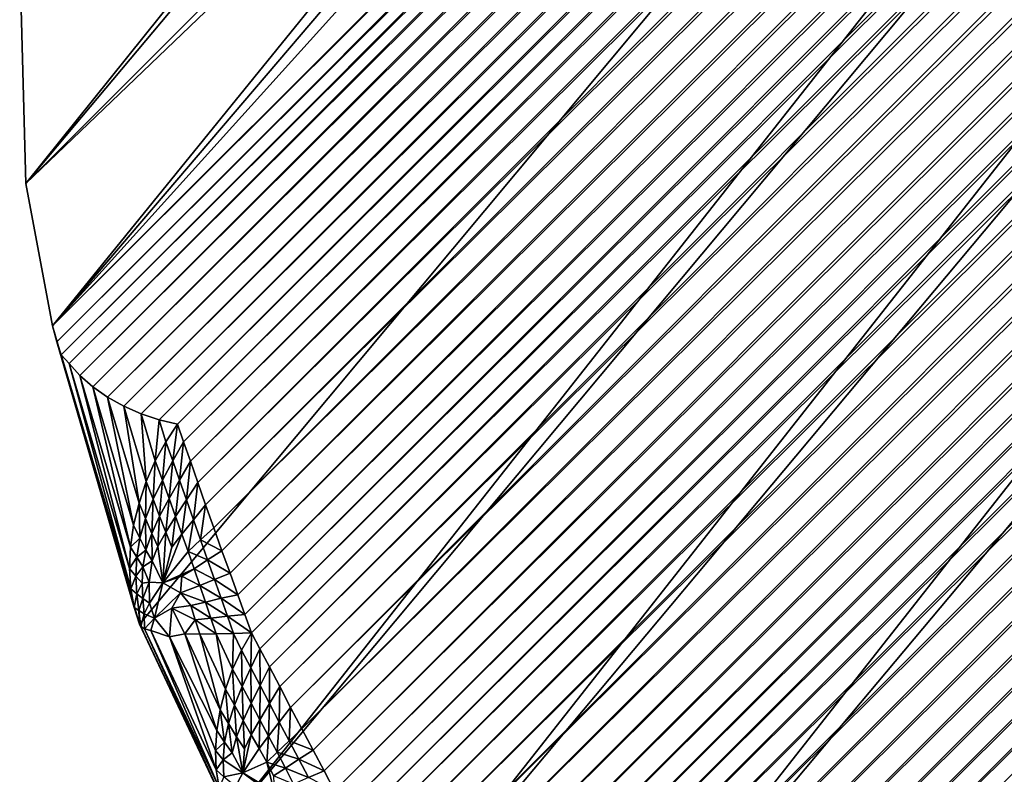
# Model space of a CAD drawing. Extents: x -0.3 to 0.3, y -0.266 to 0.266.
# Tile 6 of 256: x -0.24885 to -0.24169, y -0.25072 to -0.24524. Entities that reach past the tile are written whole.
import ezdxf

# ---------------------------------------------------------------- set-up
doc = ezdxf.new("R2010")
doc.units = 0

msp = doc.modelspace()

# ---------------------------------------------------------------- linework, layer by layer
for points in [[(-0.2171884, -0.207071, 0.5769998), (-0.2488548, -0.2447938, 0.0035146), (-0.2488106, -0.2464295, 0.0024797)], [(-0.2171884, -0.207071, 0.5769998), (-0.2488106, -0.2464295, 0.0024797), (-0.2170788, -0.208629, 0.5771471)], [(-0.2170788, -0.208629, 0.5771471), (-0.2488106, -0.2464295, 0.0024797), (-0.2486154, -0.2474644, 0.0023385)], [(-0.2170788, -0.208629, 0.5771471), (-0.2486154, -0.2474644, 0.0023385), (-0.2167668, -0.2101615, 0.5772712)], [(-0.2162576, -0.2116423, 0.57737), (-0.2167668, -0.2101615, 0.5772712), (-0.2486154, -0.2474644, 0.0023385)], [(-0.2486154, -0.2474644, 0.0023385), (-0.2479826, -0.2496337, 0.0017095), (-0.2162576, -0.2116423, 0.57737)], [(-0.2162576, -0.2116423, 0.57737), (-0.2479826, -0.2496337, 0.0017095), (-0.2473187, -0.2510409, 0.0011957)], [(-0.2162576, -0.2116423, 0.57737), (-0.2473187, -0.2510409, 0.0011957), (-0.21556, -0.2130461, 0.5774418)], [(-0.21556, -0.2130461, 0.5774418), (-0.2473187, -0.2510409, 0.0011957), (-0.2464843, -0.2523221, 0.0008872)], [(-0.21556, -0.2130461, 0.5774418), (-0.2464843, -0.2523221, 0.0008872), (-0.214686, -0.2143487, 0.5774854)], [(-0.214686, -0.2143487, 0.5774854), (-0.2464843, -0.2523221, 0.0008872), (-0.2454828, -0.2534759, 0.0007829)], [(-0.214686, -0.2143487, 0.5774854), (-0.2454828, -0.2534759, 0.0007829), (-0.2136504, -0.2155281, 0.5775)], [(-0.2033103, -0.2258681, 0.5775), (-0.2136504, -0.2155281, 0.5775), (-0.2454828, -0.2534759, 0.0007829)], [(-0.2488548, -0.2447938, 0.0035146), (-0.2204774, -0.2180962, 0.0024797), (-0.2488106, -0.2464295, 0.0024797)], [(-0.2488106, -0.2464295, 0.0024797), (-0.2204774, -0.2180962, 0.0024797), (-0.2194347, -0.2183153, 0.0023516)], [(-0.2488106, -0.2464295, 0.0024797), (-0.2194347, -0.2183153, 0.0023516), (-0.2486154, -0.2474644, 0.0023385)], [(-0.2193676, -0.2183533, 0.002231), (-0.2486154, -0.2474644, 0.0023385), (-0.2194347, -0.2183153, 0.0023516)], [(-0.2193676, -0.2183533, 0.002231), (-0.2485851, -0.2475788, 0.002259), (-0.2486154, -0.2474644, 0.0023385)], [(-0.2192993, -0.2184119, 0.0021048), (-0.2485851, -0.2475788, 0.002259), (-0.2193676, -0.2183533, 0.002231)], [(-0.2192993, -0.2184119, 0.0021048), (-0.2485536, -0.2476736, 0.0021356), (-0.2485851, -0.2475788, 0.002259)], [(-0.2192314, -0.2184899, 0.0019761), (-0.2485536, -0.2476736, 0.0021356), (-0.2192993, -0.2184119, 0.0021048)], [(-0.2192314, -0.2184899, 0.0019761), (-0.2484951, -0.2477363, 0.0019689), (-0.2485536, -0.2476736, 0.0021356)], [(-0.2191656, -0.2185851, 0.0018482), (-0.2484951, -0.2477363, 0.0019689), (-0.2192314, -0.2184899, 0.0019761)], [(-0.2191656, -0.2185851, 0.0018482), (-0.2484174, -0.247824, 0.0018427), (-0.2484951, -0.2477363, 0.0019689)], [(-0.2191036, -0.2186954, 0.0017242), (-0.2484174, -0.247824, 0.0018427), (-0.2191656, -0.2185851, 0.0018482)], [(-0.2191036, -0.2186954, 0.0017242), (-0.2483238, -0.2479064, 0.0017202), (-0.2484174, -0.247824, 0.0018427)], [(-0.2190468, -0.218818, 0.0016071), (-0.2483238, -0.2479064, 0.0017202), (-0.2191036, -0.2186954, 0.0017242)], [(-0.2190468, -0.218818, 0.0016071), (-0.2482164, -0.2479817, 0.0016044), (-0.2483238, -0.2479064, 0.0017202)], [(-0.2189967, -0.2189499, 0.0014997), (-0.2482164, -0.2479817, 0.0016044), (-0.2190468, -0.218818, 0.0016071)], [(-0.2189967, -0.2189499, 0.0014997), (-0.248098, -0.2480478, 0.0014982), (-0.2482164, -0.2479817, 0.0016044)], [(-0.2189545, -0.2190878, 0.0014049), (-0.248098, -0.2480478, 0.0014982), (-0.2189967, -0.2189499, 0.0014997)], [(-0.2189545, -0.2190878, 0.0014049), (-0.2479716, -0.2481034, 0.0014041), (-0.248098, -0.2480478, 0.0014982)], [(-0.2189212, -0.2192283, 0.0013248), (-0.2479716, -0.2481034, 0.0014041), (-0.2189545, -0.2190878, 0.0014049)], [(-0.2189212, -0.2192283, 0.0013248), (-0.2478401, -0.2481468, 0.0013245), (-0.2479716, -0.2481034, 0.0014041)], [(-0.2188942, -0.2193694, 0.0012597), (-0.2478401, -0.2481468, 0.0013245), (-0.2189212, -0.2192283, 0.0013248)], [(-0.2188942, -0.2193694, 0.0012597), (-0.2477068, -0.2481772, 0.0012614), (-0.2478401, -0.2481468, 0.0013245)], [(-0.2187772, -0.2194214, 0.0012025), (-0.2477068, -0.2481772, 0.0012614), (-0.2188942, -0.2193694, 0.0012597)], [(-0.2187772, -0.2194214, 0.0012025), (-0.2476624, -0.2483066, 0.0012025), (-0.2477068, -0.2481772, 0.0012614)], [(-0.2186455, -0.2194802, 0.0011404), (-0.2476624, -0.2483066, 0.0012025), (-0.2187772, -0.2194214, 0.0012025)], [(-0.2186455, -0.2194802, 0.0011404), (-0.2476132, -0.248448, 0.0011404), (-0.2476624, -0.2483066, 0.0012025)], [(-0.2185022, -0.2195445, 0.001075), (-0.2476132, -0.248448, 0.0011404), (-0.2186455, -0.2194802, 0.0011404)], [(-0.2185022, -0.2195445, 0.001075), (-0.2475594, -0.2486017, 0.0010751), (-0.2476132, -0.248448, 0.0011404)], [(-0.2183508, -0.2196128, 0.0010082), (-0.2475594, -0.2486017, 0.0010751), (-0.2185022, -0.2195445, 0.001075)], [(-0.2183508, -0.2196128, 0.0010082), (-0.2475022, -0.2487642, 0.0010082), (-0.2475594, -0.2486017, 0.0010751)], [(-0.2181952, -0.2196832, 0.0009411), (-0.2475022, -0.2487642, 0.0010082), (-0.2183508, -0.2196128, 0.0010082)], [(-0.2181952, -0.2196832, 0.0009411), (-0.2474431, -0.2489312, 0.0009411), (-0.2475022, -0.2487642, 0.0010082)], [(-0.218039, -0.2197542, 0.0008758), (-0.2474431, -0.2489312, 0.0009411), (-0.2181952, -0.2196832, 0.0009411)], [(-0.218039, -0.2197542, 0.0008758), (-0.2473835, -0.2490986, 0.0008758), (-0.2474431, -0.2489312, 0.0009411)], [(-0.2178863, -0.2198238, 0.0008137), (-0.2473835, -0.2490986, 0.0008758), (-0.218039, -0.2197542, 0.0008758)], [(-0.2178863, -0.2198238, 0.0008137), (-0.2473249, -0.2492625, 0.0008137), (-0.2473835, -0.2490986, 0.0008758)], [(-0.2177406, -0.2198905, 0.0007565), (-0.2473249, -0.2492625, 0.0008137), (-0.2178863, -0.2198238, 0.0008137)], [(-0.2177406, -0.2198905, 0.0007565), (-0.2472687, -0.2494186, 0.0007565), (-0.2473249, -0.2492625, 0.0008137)], [(-0.2176057, -0.2199526, 0.0007054), (-0.2472687, -0.2494186, 0.0007565), (-0.2177406, -0.2198905, 0.0007565)], [(-0.2176057, -0.2199526, 0.0007054), (-0.2472164, -0.2495633, 0.0007054), (-0.2472687, -0.2494186, 0.0007565)], [(-0.2174824, -0.2200098, 0.0006607), (-0.2472164, -0.2495633, 0.0007054), (-0.2176057, -0.2199526, 0.0007054)], [(-0.2174824, -0.2200098, 0.0006607), (-0.2471679, -0.2496953, 0.0006607), (-0.2472164, -0.2495633, 0.0007054)], [(-0.2173713, -0.2200767, 0.0006195), (-0.2471679, -0.2496953, 0.0006607), (-0.2174824, -0.2200098, 0.0006607)], [(-0.2173713, -0.2200767, 0.0006195), (-0.247107, -0.2498123, 0.0006195), (-0.2471679, -0.2496953, 0.0006607)], [(-0.2172464, -0.2201521, 0.0005754), (-0.247107, -0.2498123, 0.0006195), (-0.2173713, -0.2200767, 0.0006195)], [(-0.2172464, -0.2201521, 0.0005754), (-0.2470382, -0.2499439, 0.0005754), (-0.247107, -0.2498123, 0.0006195)], [(-0.2171106, -0.2202343, 0.0005298), (-0.2470382, -0.2499439, 0.0005754), (-0.2172464, -0.2201521, 0.0005754)], [(-0.2171106, -0.2202343, 0.0005298), (-0.2469632, -0.2500868, 0.0005298), (-0.2470382, -0.2499439, 0.0005754)], [(-0.2169674, -0.220321, 0.0004836), (-0.2469632, -0.2500868, 0.0005298), (-0.2171106, -0.2202343, 0.0005298)], [(-0.2169674, -0.220321, 0.0004836), (-0.246884, -0.2502376, 0.0004835), (-0.2469632, -0.2500868, 0.0005298)], [(-0.2168202, -0.2204103, 0.0004379), (-0.246884, -0.2502376, 0.0004835), (-0.2169674, -0.220321, 0.0004836)], [(-0.2168202, -0.2204103, 0.0004379), (-0.2468025, -0.2503926, 0.0004379), (-0.246884, -0.2502376, 0.0004835)], [(-0.2166727, -0.2205, 0.000394), (-0.2468025, -0.2503926, 0.0004379), (-0.2168202, -0.2204103, 0.0004379)], [(-0.2166727, -0.2205, 0.000394), (-0.2467206, -0.2505478, 0.000394), (-0.2468025, -0.2503926, 0.0004379)], [(-0.2165285, -0.2205877, 0.0003529), (-0.2467206, -0.2505478, 0.000394), (-0.2166727, -0.2205, 0.000394)], [(-0.2165285, -0.2205877, 0.0003529), (-0.2466404, -0.2506996, 0.0003529), (-0.2467206, -0.2505478, 0.000394)], [(-0.2163912, -0.2206714, 0.0003156), (-0.2466404, -0.2506996, 0.0003529), (-0.2165285, -0.2205877, 0.0003529)], [(-0.2163912, -0.2206714, 0.0003156), (-0.2465639, -0.2508442, 0.0003156), (-0.2466404, -0.2506996, 0.0003529)], [(-0.2162641, -0.220749, 0.0002831), (-0.2465639, -0.2508442, 0.0003156), (-0.2163912, -0.2206714, 0.0003156)], [(-0.2162641, -0.220749, 0.0002831), (-0.2464929, -0.2509779, 0.0002831), (-0.2465639, -0.2508442, 0.0003156)], [(-0.2161491, -0.2208195, 0.0002556), (-0.2464929, -0.2509779, 0.0002831), (-0.2162641, -0.220749, 0.0002831)], [(-0.2161491, -0.2208195, 0.0002556), (-0.2464285, -0.2510988, 0.0002556), (-0.2464929, -0.2509779, 0.0002831)], [(-0.2160459, -0.2209003, 0.0002311), (-0.2464285, -0.2510988, 0.0002556), (-0.2161491, -0.2208195, 0.0002556)], [(-0.2160459, -0.2209003, 0.0002311), (-0.2463506, -0.251205, 0.0002311), (-0.2464285, -0.2510988, 0.0002556)], [(-0.21593, -0.2209912, 0.0002059), (-0.2463506, -0.251205, 0.0002311), (-0.2160459, -0.2209003, 0.0002311)], [(-0.21593, -0.2209912, 0.0002059), (-0.2462631, -0.2513242, 0.0002059), (-0.2463506, -0.251205, 0.0002311)], [(-0.2158042, -0.2210899, 0.0001807), (-0.2462631, -0.2513242, 0.0002059), (-0.21593, -0.2209912, 0.0002059)], [(-0.2158042, -0.2210899, 0.0001807), (-0.2461681, -0.2514537, 0.0001807), (-0.2462631, -0.2513242, 0.0002059)], [(-0.2156717, -0.2211938, 0.000156), (-0.2461681, -0.2514537, 0.0001807), (-0.2158042, -0.2210899, 0.0001807)], [(-0.2156717, -0.2211938, 0.000156), (-0.246068, -0.2515901, 0.000156), (-0.2461681, -0.2514537, 0.0001807)], [(-0.2155356, -0.2213006, 0.0001324), (-0.246068, -0.2515901, 0.000156), (-0.2156717, -0.2211938, 0.000156)], [(-0.2155356, -0.2213006, 0.0001324), (-0.2459651, -0.2517301, 0.0001324), (-0.246068, -0.2515901, 0.000156)], [(-0.2153994, -0.2214076, 0.0001107), (-0.2459651, -0.2517301, 0.0001324), (-0.2155356, -0.2213006, 0.0001324)], [(-0.2153994, -0.2214076, 0.0001107), (-0.2458621, -0.2518703, 0.0001108), (-0.2459651, -0.2517301, 0.0001324)], [(-0.2152663, -0.2215121, 0.0000914), (-0.2458621, -0.2518703, 0.0001108), (-0.2153994, -0.2214076, 0.0001107)], [(-0.2152663, -0.2215121, 0.0000914), (-0.2457615, -0.2520072, 0.0000914), (-0.2458621, -0.2518703, 0.0001108)], [(-0.2151397, -0.2216116, 0.0000747), (-0.2457615, -0.2520072, 0.0000914), (-0.2152663, -0.2215121, 0.0000914)], [(-0.2151397, -0.2216116, 0.0000747), (-0.2456657, -0.2521375, 0.0000747), (-0.2457615, -0.2520072, 0.0000914)], [(-0.2150227, -0.2217035, 0.0000613), (-0.2456657, -0.2521375, 0.0000747), (-0.2151397, -0.2216116, 0.0000747)], [(-0.2150227, -0.2217035, 0.0000613), (-0.2455771, -0.2522579, 0.0000613), (-0.2456657, -0.2521375, 0.0000747)], [(-0.2149182, -0.2217857, 0.0000513), (-0.2455771, -0.2522579, 0.0000613), (-0.2150227, -0.2217035, 0.0000613)], [(-0.2149182, -0.2217857, 0.0000513), (-0.2454979, -0.2523654, 0.0000513), (-0.2455771, -0.2522579, 0.0000613)], [(-0.214822, -0.2218765, 0.0000433), (-0.2454979, -0.2523654, 0.0000513), (-0.2149182, -0.2217857, 0.0000513)], [(-0.214822, -0.2218765, 0.0000433), (-0.2454078, -0.2524623, 0.0000434), (-0.2454979, -0.2523654, 0.0000513)], [(-0.214714, -0.2219783, 0.0000355), (-0.2454078, -0.2524623, 0.0000434), (-0.214822, -0.2218765, 0.0000433)], [(-0.214714, -0.2219783, 0.0000355), (-0.2453068, -0.2525711, 0.0000355), (-0.2454078, -0.2524623, 0.0000434)], [(-0.214597, -0.2220886, 0.0000281), (-0.2453068, -0.2525711, 0.0000355), (-0.214714, -0.2219783, 0.0000355)], [(-0.214597, -0.2220886, 0.0000281), (-0.2451974, -0.2526889, 0.0000281), (-0.2453068, -0.2525711, 0.0000355)], [(-0.2144739, -0.2222048, 0.0000212), (-0.2451974, -0.2526889, 0.0000281), (-0.214597, -0.2220886, 0.0000281)], [(-0.2144739, -0.2222048, 0.0000212), (-0.2450821, -0.252813, 0.0000212), (-0.2451974, -0.2526889, 0.0000281)], [(-0.2143476, -0.2223239, 0.000015), (-0.2450821, -0.252813, 0.0000212), (-0.2144739, -0.2222048, 0.0000212)], [(-0.2143476, -0.2223239, 0.000015), (-0.2449639, -0.2529402, 0.000015), (-0.2450821, -0.252813, 0.0000212)], [(-0.2142213, -0.222443, 0.0000099), (-0.2449639, -0.2529402, 0.000015), (-0.2143476, -0.2223239, 0.000015)], [(-0.2142213, -0.222443, 0.0000099), (-0.2448457, -0.2530674, 0.0000098), (-0.2449639, -0.2529402, 0.000015)], [(-0.2140982, -0.2225592, 0.0000056), (-0.2448457, -0.2530674, 0.0000098), (-0.2142213, -0.222443, 0.0000099)], [(-0.2140982, -0.2225592, 0.0000056), (-0.2447304, -0.2531915, 0.0000056), (-0.2448457, -0.2530674, 0.0000098)], [(-0.2139811, -0.2226697, 0.0000026), (-0.2447304, -0.2531915, 0.0000056), (-0.2140982, -0.2225592, 0.0000056)], [(-0.2139811, -0.2226697, 0.0000026), (-0.2446209, -0.2533095, 0.0000025), (-0.2447304, -0.2531915, 0.0000056)], [(-0.213873, -0.2227716, 0.0000007), (-0.2446209, -0.2533095, 0.0000025), (-0.2139811, -0.2226697, 0.0000026)], [(-0.213873, -0.2227716, 0.0000007), (-0.2445197, -0.2534184, 0.0000007), (-0.2446209, -0.2533095, 0.0000025)], [(-0.2137766, -0.2228626), (-0.2445197, -0.2534184, 0.0000007), (-0.213873, -0.2227716, 0.0000007)], [(-0.2137766, -0.2228626), (-0.2444295, -0.2535155), (-0.2445197, -0.2534184, 0.0000007)], [(-0.2412978, -0.2566472), (-0.2444295, -0.2535155), (-0.2137766, -0.2228626)], [(-0.2033103, -0.2258681, 0.5775), (-0.2454828, -0.2534759, 0.0007829), (-0.241259, -0.2577014, 0.000783)], [(-0.2486154, -0.2474644, 0.0023385), (-0.2485851, -0.2475788, 0.002259), (-0.2479826, -0.2496337, 0.0017095)], [(-0.2485851, -0.2475788, 0.002259), (-0.2485536, -0.2476736, 0.0021356), (-0.2480217, -0.2495125, 0.0016314)], [(-0.2485851, -0.2475788, 0.002259), (-0.2480217, -0.2495125, 0.0016314), (-0.2479826, -0.2496337, 0.0017095)], [(-0.2484951, -0.2477363, 0.0019689), (-0.2480466, -0.2493767, 0.0015562), (-0.2485536, -0.2476736, 0.0021356)], [(-0.2485536, -0.2476736, 0.0021356), (-0.2480466, -0.2493767, 0.0015562), (-0.2480217, -0.2495125, 0.0016314)], [(-0.2484174, -0.247824, 0.0018427), (-0.2480555, -0.2492289, 0.0014862), (-0.2484951, -0.2477363, 0.0019689)], [(-0.2484951, -0.2477363, 0.0019689), (-0.2480555, -0.2492289, 0.0014862), (-0.2480466, -0.2493767, 0.0015562)], [(-0.2483238, -0.2479064, 0.0017202), (-0.2480481, -0.2490729, 0.0014232), (-0.2484174, -0.247824, 0.0018427)], [(-0.2484174, -0.247824, 0.0018427), (-0.2480481, -0.2490729, 0.0014232), (-0.2480555, -0.2492289, 0.0014862)], [(-0.2482164, -0.2479817, 0.0016044), (-0.2480259, -0.2489125, 0.0013682), (-0.2483238, -0.2479064, 0.0017202)], [(-0.2483238, -0.2479064, 0.0017202), (-0.2480259, -0.2489125, 0.0013682), (-0.2480481, -0.2490729, 0.0014232)], [(-0.248098, -0.2480478, 0.0014982), (-0.2479869, -0.2487516, 0.0013238), (-0.2482164, -0.2479817, 0.0016044)], [(-0.2482164, -0.2479817, 0.0016044), (-0.2479869, -0.2487516, 0.0013238), (-0.2480259, -0.2489125, 0.0013682)], [(-0.2479716, -0.2481034, 0.0014041), (-0.2479346, -0.2485943, 0.0012897), (-0.248098, -0.2480478, 0.0014982)], [(-0.248098, -0.2480478, 0.0014982), (-0.2479346, -0.2485943, 0.0012897), (-0.2479869, -0.2487516, 0.0013238)], [(-0.2478401, -0.2481468, 0.0013245), (-0.2478689, -0.2484444, 0.0012674), (-0.2479716, -0.2481034, 0.0014041)], [(-0.2479716, -0.2481034, 0.0014041), (-0.2478689, -0.2484444, 0.0012674), (-0.2479346, -0.2485943, 0.0012897)], [(-0.2478401, -0.2481468, 0.0013245), (-0.2477916, -0.2483057, 0.0012577), (-0.2478689, -0.2484444, 0.0012674)], [(-0.2477068, -0.2481772, 0.0012614), (-0.2477916, -0.2483057, 0.0012577), (-0.2478401, -0.2481468, 0.0013245)], [(-0.2477068, -0.2481772, 0.0012614), (-0.2477407, -0.2484457, 0.0012075), (-0.2477916, -0.2483057, 0.0012577)], [(-0.2477068, -0.2481772, 0.0012614), (-0.2476624, -0.2483066, 0.0012025), (-0.2477407, -0.2484457, 0.0012075)], [(-0.2477916, -0.2483057, 0.0012577), (-0.2478159, -0.2485845, 0.0012182), (-0.2478689, -0.2484444, 0.0012674)], [(-0.2477916, -0.2483057, 0.0012577), (-0.2477407, -0.2484457, 0.0012075), (-0.2478159, -0.2485845, 0.0012182)], [(-0.2476624, -0.2483066, 0.0012025), (-0.2476918, -0.248585, 0.0011499), (-0.2477407, -0.2484457, 0.0012075)], [(-0.2476624, -0.2483066, 0.0012025), (-0.2476132, -0.248448, 0.0011404), (-0.2476918, -0.248585, 0.0011499)], [(-0.2478689, -0.2484444, 0.0012674), (-0.2478833, -0.2487241, 0.001237), (-0.2479346, -0.2485943, 0.0012897)], [(-0.2478689, -0.2484444, 0.0012674), (-0.2478159, -0.2485845, 0.0012182), (-0.2478833, -0.2487241, 0.001237)], [(-0.2477407, -0.2484457, 0.0012075), (-0.2477678, -0.248719, 0.0011623), (-0.2478159, -0.2485845, 0.0012182)], [(-0.2477407, -0.2484457, 0.0012075), (-0.2476918, -0.248585, 0.0011499), (-0.2477678, -0.248719, 0.0011623)], [(-0.2476132, -0.248448, 0.0011404), (-0.2476424, -0.2487274, 0.0010887), (-0.2476918, -0.248585, 0.0011499)], [(-0.2476132, -0.248448, 0.0011404), (-0.2475594, -0.2486017, 0.0010751), (-0.2476424, -0.2487274, 0.0010887)], [(-0.2479346, -0.2485943, 0.0012897), (-0.2479392, -0.2488651, 0.0012641), (-0.2479869, -0.2487516, 0.0013238)], [(-0.2479346, -0.2485943, 0.0012897), (-0.2478833, -0.2487241, 0.001237), (-0.2479392, -0.2488651, 0.0012641)], [(-0.2478159, -0.2485845, 0.0012182), (-0.2478369, -0.2488476, 0.0011798), (-0.2478833, -0.2487241, 0.001237)], [(-0.2478159, -0.2485845, 0.0012182), (-0.2477678, -0.248719, 0.0011623), (-0.2478369, -0.2488476, 0.0011798)], [(-0.2476918, -0.248585, 0.0011499), (-0.2477216, -0.2488493, 0.0011041), (-0.2477678, -0.248719, 0.0011623)], [(-0.2476918, -0.248585, 0.0011499), (-0.2476424, -0.2487274, 0.0010887), (-0.2477216, -0.2488493, 0.0011041)], [(-0.2475594, -0.2486017, 0.0010751), (-0.2475912, -0.2488732, 0.0010272), (-0.2476424, -0.2487274, 0.0010887)], [(-0.2475594, -0.2486017, 0.0010751), (-0.2475022, -0.2487642, 0.0010082), (-0.2475912, -0.2488732, 0.0010272)], [(-0.2478833, -0.2487241, 0.001237), (-0.2478942, -0.2489724, 0.0012029), (-0.2479392, -0.2488651, 0.0012641)], [(-0.2478833, -0.2487241, 0.001237), (-0.2478369, -0.2488476, 0.0011798), (-0.2478942, -0.2489724, 0.0012029)], [(-0.2477678, -0.248719, 0.0011623), (-0.2477923, -0.2489628, 0.0011231), (-0.2478369, -0.2488476, 0.0011798)], [(-0.2477678, -0.248719, 0.0011623), (-0.2477216, -0.2488493, 0.0011041), (-0.2477923, -0.2489628, 0.0011231)], [(-0.2476424, -0.2487274, 0.0010887), (-0.2476753, -0.2489779, 0.0010474), (-0.2477216, -0.2488493, 0.0011041)], [(-0.2476424, -0.2487274, 0.0010887), (-0.2475912, -0.2488732, 0.0010272), (-0.2476753, -0.2489779, 0.0010474)], [(-0.2479869, -0.2487516, 0.0013238), (-0.2479813, -0.2490067, 0.0012984), (-0.2480259, -0.2489125, 0.0013682)], [(-0.2479869, -0.2487516, 0.0013238), (-0.2479392, -0.2488651, 0.0012641), (-0.2479813, -0.2490067, 0.0012984)], [(-0.2475022, -0.2487642, 0.0010082), (-0.2475393, -0.2490202, 0.0009673), (-0.2475912, -0.2488732, 0.0010272)], [(-0.2475022, -0.2487642, 0.0010082), (-0.2474431, -0.2489312, 0.0009411), (-0.2475393, -0.2490202, 0.0009673)], [(-0.2479392, -0.2488651, 0.0012641), (-0.2479366, -0.2490949, 0.0012308), (-0.2479813, -0.2490067, 0.0012984)], [(-0.2479392, -0.2488651, 0.0012641), (-0.2478942, -0.2489724, 0.0012029), (-0.2479366, -0.2490949, 0.0012308)], [(-0.2478369, -0.2488476, 0.0011798), (-0.24785, -0.2490686, 0.0011451), (-0.2478942, -0.2489724, 0.0012029)], [(-0.2478369, -0.2488476, 0.0011798), (-0.2477923, -0.2489628, 0.0011231), (-0.24785, -0.2490686, 0.0011451)], [(-0.2477216, -0.2488493, 0.0011041), (-0.2477491, -0.2490716, 0.0010703), (-0.2477923, -0.2489628, 0.0011231)], [(-0.2477216, -0.2488493, 0.0011041), (-0.2476753, -0.2489779, 0.0010474), (-0.2477491, -0.2490716, 0.0010703)], [(-0.2475912, -0.2488732, 0.0010272), (-0.2476299, -0.2491047, 0.0009941), (-0.2476753, -0.2489779, 0.0010474)], [(-0.2475912, -0.2488732, 0.0010272), (-0.2475393, -0.2490202, 0.0009673), (-0.2476299, -0.2491047, 0.0009941)], [(-0.2480481, -0.2490729, 0.0014232), (-0.2480259, -0.2489125, 0.0013682), (-0.2479813, -0.2490067, 0.0012984)], [(-0.2473835, -0.2490986, 0.0008758), (-0.2475393, -0.2490202, 0.0009673), (-0.2474431, -0.2489312, 0.0009411)], [(-0.2480481, -0.2490729, 0.0014232), (-0.2479813, -0.2490067, 0.0012984), (-0.2480038, -0.2491466, 0.0013422)], [(-0.2480038, -0.2491466, 0.0013422), (-0.2479813, -0.2490067, 0.0012984), (-0.2479366, -0.2490949, 0.0012308)], [(-0.2478942, -0.2489724, 0.0012029), (-0.2478917, -0.2491715, 0.0011683), (-0.2479366, -0.2490949, 0.0012308)], [(-0.2478942, -0.2489724, 0.0012029), (-0.24785, -0.2490686, 0.0011451), (-0.2478917, -0.2491715, 0.0011683)], [(-0.2477923, -0.2489628, 0.0011231), (-0.2478138, -0.2493327, 0.001083), (-0.24785, -0.2490686, 0.0011451)], [(-0.2477923, -0.2489628, 0.0011231), (-0.2477491, -0.2490716, 0.0010703), (-0.2478138, -0.2493327, 0.001083)], [(-0.2476753, -0.2489779, 0.0010474), (-0.2476299, -0.2491047, 0.0009941), (-0.2478138, -0.2493327, 0.001083)], [(-0.2476753, -0.2489779, 0.0010474), (-0.2478138, -0.2493327, 0.001083), (-0.2477491, -0.2490716, 0.0010703)], [(-0.2474879, -0.2491653, 0.0009114), (-0.2476299, -0.2491047, 0.0009941), (-0.2475393, -0.2490202, 0.0009673)], [(-0.2473835, -0.2490986, 0.0008758), (-0.2474879, -0.2491653, 0.0009114), (-0.2475393, -0.2490202, 0.0009673)], [(-0.2480555, -0.2492289, 0.0014862), (-0.2480481, -0.2490729, 0.0014232), (-0.2480038, -0.2491466, 0.0013422)], [(-0.2480038, -0.2491466, 0.0013422), (-0.2479366, -0.2490949, 0.0012308), (-0.2479582, -0.2492156, 0.0012639)], [(-0.2479582, -0.2492156, 0.0012639), (-0.2479366, -0.2490949, 0.0012308), (-0.2478917, -0.2491715, 0.0011683)], [(-0.24785, -0.2490686, 0.0011451), (-0.2478138, -0.2493327, 0.001083), (-0.2478917, -0.2491715, 0.0011683)], [(-0.2473249, -0.2492625, 0.0008137), (-0.2474879, -0.2491653, 0.0009114), (-0.2473835, -0.2490986, 0.0008758)], [(-0.2480555, -0.2492289, 0.0014862), (-0.2480038, -0.2491466, 0.0013422), (-0.2480109, -0.2492826, 0.0013925)], [(-0.2480109, -0.2492826, 0.0013925), (-0.2480038, -0.2491466, 0.0013422), (-0.2479582, -0.2492156, 0.0012639)], [(-0.2479582, -0.2492156, 0.0012639), (-0.2478917, -0.2491715, 0.0011683), (-0.247914, -0.2493268, 0.0012028)], [(-0.247914, -0.2493268, 0.0012028), (-0.2478917, -0.2491715, 0.0011683), (-0.2478138, -0.2493327, 0.001083)], [(-0.2475866, -0.2492296, 0.0009469), (-0.2478138, -0.2493327, 0.001083), (-0.2476299, -0.2491047, 0.0009941)], [(-0.2474879, -0.2491653, 0.0009114), (-0.2475866, -0.2492296, 0.0009469), (-0.2476299, -0.2491047, 0.0009941)], [(-0.2474376, -0.2493069, 0.0008583), (-0.2475866, -0.2492296, 0.0009469), (-0.2474879, -0.2491653, 0.0009114)], [(-0.2473249, -0.2492625, 0.0008137), (-0.2474376, -0.2493069, 0.0008583), (-0.2474879, -0.2491653, 0.0009114)], [(-0.2480466, -0.2493767, 0.0015562), (-0.2480555, -0.2492289, 0.0014862), (-0.2480109, -0.2492826, 0.0013925)], [(-0.2480109, -0.2492826, 0.0013925), (-0.2479582, -0.2492156, 0.0012639), (-0.2479648, -0.2493335, 0.0013012)], [(-0.2479648, -0.2493335, 0.0013012), (-0.2479582, -0.2492156, 0.0012639), (-0.247914, -0.2493268, 0.0012028)], [(-0.2475866, -0.2492296, 0.0009469), (-0.2476743, -0.2492848, 0.0009843), (-0.2478138, -0.2493327, 0.001083)], [(-0.2475448, -0.2493521, 0.0009024), (-0.2476743, -0.2492848, 0.0009843), (-0.2475866, -0.2492296, 0.0009469)], [(-0.2474376, -0.2493069, 0.0008583), (-0.2475448, -0.2493521, 0.0009024), (-0.2475866, -0.2492296, 0.0009469)], [(-0.2480466, -0.2493767, 0.0015562), (-0.2480109, -0.2492826, 0.0013925), (-0.2480037, -0.2494119, 0.0014488)], [(-0.2480037, -0.2494119, 0.0014488), (-0.2480109, -0.2492826, 0.0013925), (-0.2479648, -0.2493335, 0.0013012)], [(-0.2476743, -0.2492848, 0.0009843), (-0.2476849, -0.2494051, 0.0009761), (-0.2478138, -0.2493327, 0.001083)], [(-0.2475448, -0.2493521, 0.0009024), (-0.2476849, -0.2494051, 0.0009761), (-0.2476743, -0.2492848, 0.0009843)], [(-0.2473893, -0.2494431, 0.0008073), (-0.2475448, -0.2493521, 0.0009024), (-0.2474376, -0.2493069, 0.0008583)], [(-0.2472687, -0.2494186, 0.0007565), (-0.2474376, -0.2493069, 0.0008583), (-0.2473249, -0.2492625, 0.0008137)], [(-0.2472687, -0.2494186, 0.0007565), (-0.2473893, -0.2494431, 0.0008073), (-0.2474376, -0.2493069, 0.0008583)], [(-0.2480217, -0.2495125, 0.0016314), (-0.2480466, -0.2493767, 0.0015562), (-0.2480037, -0.2494119, 0.0014488)], [(-0.2480037, -0.2494119, 0.0014488), (-0.2479648, -0.2493335, 0.0013012), (-0.2479594, -0.2494471, 0.0013431)], [(-0.2479594, -0.2494471, 0.0013431), (-0.2479648, -0.2493335, 0.0013012), (-0.247914, -0.2493268, 0.0012028)], [(-0.2479594, -0.2494471, 0.0013431), (-0.247914, -0.2493268, 0.0012028), (-0.2479114, -0.24948, 0.0012408)], [(-0.2479114, -0.24948, 0.0012408), (-0.247914, -0.2493268, 0.0012028), (-0.2478138, -0.2493327, 0.001083)], [(-0.2479114, -0.24948, 0.0012408), (-0.2478138, -0.2493327, 0.001083), (-0.2478734, -0.2495887, 0.0012131)], [(-0.2478734, -0.2495887, 0.0012131), (-0.2478138, -0.2493327, 0.001083), (-0.2476849, -0.2494051, 0.0009761)], [(-0.2475042, -0.2494715, 0.0008582), (-0.2476849, -0.2494051, 0.0009761), (-0.2475448, -0.2493521, 0.0009024)], [(-0.2473893, -0.2494431, 0.0008073), (-0.2475042, -0.2494715, 0.0008582), (-0.2475448, -0.2493521, 0.0009024)], [(-0.2480217, -0.2495125, 0.0016314), (-0.2480037, -0.2494119, 0.0014488), (-0.2479881, -0.2495338, 0.0015095)], [(-0.2479881, -0.2495338, 0.0015095), (-0.2480037, -0.2494119, 0.0014488), (-0.2479594, -0.2494471, 0.0013431)], [(-0.2479881, -0.2495338, 0.0015095), (-0.2479594, -0.2494471, 0.0013431), (-0.2479502, -0.2495571, 0.0013883)], [(-0.2479502, -0.2495571, 0.0013883), (-0.2479594, -0.2494471, 0.0013431), (-0.2479114, -0.24948, 0.0012408)], [(-0.2478734, -0.2495887, 0.0012131), (-0.2476849, -0.2494051, 0.0009761), (-0.2477469, -0.2495166, 0.0010189)], [(-0.2476104, -0.2494973, 0.0009148), (-0.2477469, -0.2495166, 0.0010189), (-0.2476849, -0.2494051, 0.0009761)], [(-0.2475042, -0.2494715, 0.0008582), (-0.2476104, -0.2494973, 0.0009148), (-0.2476849, -0.2494051, 0.0009761)], [(-0.2473432, -0.2495738, 0.0007557), (-0.2475042, -0.2494715, 0.0008582), (-0.2473893, -0.2494431, 0.0008073)], [(-0.2472164, -0.2495633, 0.0007054), (-0.2473893, -0.2494431, 0.0008073), (-0.2472687, -0.2494186, 0.0007565)], [(-0.2472164, -0.2495633, 0.0007054), (-0.2473432, -0.2495738, 0.0007557), (-0.2473893, -0.2494431, 0.0008073)], [(-0.2479826, -0.2496337, 0.0017095), (-0.2480217, -0.2495125, 0.0016314), (-0.2479881, -0.2495338, 0.0015095)], [(-0.2479826, -0.2496337, 0.0017095), (-0.2479881, -0.2495338, 0.0015095), (-0.2479745, -0.2496505, 0.0015726)], [(-0.2479745, -0.2496505, 0.0015726), (-0.2479881, -0.2495338, 0.0015095), (-0.2479502, -0.2495571, 0.0013883)], [(-0.2479502, -0.2495571, 0.0013883), (-0.2479114, -0.24948, 0.0012408), (-0.2478734, -0.2495887, 0.0012131)], [(-0.2478734, -0.2495887, 0.0012131), (-0.2477469, -0.2495166, 0.0010189), (-0.2477647, -0.2497248, 0.001077)], [(-0.2476545, -0.2497026, 0.0009364), (-0.2477647, -0.2497248, 0.001077), (-0.2477469, -0.2495166, 0.0010189)], [(-0.247578, -0.2496019, 0.000878), (-0.2477469, -0.2495166, 0.0010189), (-0.2476104, -0.2494973, 0.0009148)], [(-0.247578, -0.2496019, 0.000878), (-0.2476545, -0.2497026, 0.0009364), (-0.2477469, -0.2495166, 0.0010189)], [(-0.2474645, -0.2495887, 0.000811), (-0.2476104, -0.2494973, 0.0009148), (-0.2475042, -0.2494715, 0.0008582)], [(-0.2474645, -0.2495887, 0.000811), (-0.247578, -0.2496019, 0.000878), (-0.2476104, -0.2494973, 0.0009148)], [(-0.2473432, -0.2495738, 0.0007557), (-0.2474645, -0.2495887, 0.000811), (-0.2475042, -0.2494715, 0.0008582)], [(-0.2479745, -0.2496505, 0.0015726), (-0.2479502, -0.2495571, 0.0013883), (-0.2479474, -0.2496658, 0.0014344)], [(-0.2479474, -0.2496658, 0.0014344), (-0.2479502, -0.2495571, 0.0013883), (-0.2478734, -0.2495887, 0.0012131)], [(-0.2479474, -0.2496658, 0.0014344), (-0.2478734, -0.2495887, 0.0012131), (-0.2479002, -0.2496789, 0.0012984)], [(-0.2479002, -0.2496789, 0.0012984), (-0.2478734, -0.2495887, 0.0012131), (-0.2477647, -0.2497248, 0.001077)], [(-0.2475449, -0.2497048, 0.0008407), (-0.2476545, -0.2497026, 0.0009364), (-0.247578, -0.2496019, 0.000878)], [(-0.2474253, -0.2497038, 0.000762), (-0.247578, -0.2496019, 0.000878), (-0.2474645, -0.2495887, 0.000811)], [(-0.2474253, -0.2497038, 0.000762), (-0.2475449, -0.2497048, 0.0008407), (-0.247578, -0.2496019, 0.000878)], [(-0.2472989, -0.2496996, 0.0007023), (-0.2474645, -0.2495887, 0.000811), (-0.2473432, -0.2495738, 0.0007557)], [(-0.2472989, -0.2496996, 0.0007023), (-0.2474253, -0.2497038, 0.000762), (-0.2474645, -0.2495887, 0.000811)], [(-0.2471679, -0.2496953, 0.0006607), (-0.2473432, -0.2495738, 0.0007557), (-0.2472164, -0.2495633, 0.0007054)], [(-0.2471679, -0.2496953, 0.0006607), (-0.2472989, -0.2496996, 0.0007023), (-0.2473432, -0.2495738, 0.0007557)], [(-0.2479745, -0.2496505, 0.0015726), (-0.2473187, -0.2510409, 0.0011957), (-0.2479826, -0.2496337, 0.0017095)], [(-0.2479474, -0.2496658, 0.0014344), (-0.2473674, -0.2509397, 0.0011036), (-0.2479745, -0.2496505, 0.0015726)], [(-0.2479745, -0.2496505, 0.0015726), (-0.2473674, -0.2509397, 0.0011036), (-0.2473187, -0.2510409, 0.0011957)], [(-0.2479002, -0.2496789, 0.0012984), (-0.2474034, -0.2508229, 0.0010148), (-0.2479474, -0.2496658, 0.0014344)], [(-0.2479474, -0.2496658, 0.0014344), (-0.2474034, -0.2508229, 0.0010148), (-0.2473674, -0.2509397, 0.0011036)], [(-0.2477647, -0.2497248, 0.001077), (-0.2474245, -0.2506925, 0.0009321), (-0.2479002, -0.2496789, 0.0012984)], [(-0.2479002, -0.2496789, 0.0012984), (-0.2474245, -0.2506925, 0.0009321), (-0.2474034, -0.2508229, 0.0010148)], [(-0.2476545, -0.2497026, 0.0009364), (-0.2474219, -0.2504049, 0.0007921), (-0.2477647, -0.2497248, 0.001077)], [(-0.2477647, -0.2497248, 0.001077), (-0.2474304, -0.250552, 0.0008575), (-0.2474245, -0.2506925, 0.0009321)], [(-0.2477647, -0.2497248, 0.001077), (-0.2474219, -0.2504049, 0.0007921), (-0.2474304, -0.250552, 0.0008575)], [(-0.2475449, -0.2497048, 0.0008407), (-0.247397, -0.2502545, 0.0007392), (-0.2476545, -0.2497026, 0.0009364)], [(-0.2476545, -0.2497026, 0.0009364), (-0.247397, -0.2502545, 0.0007392), (-0.2474219, -0.2504049, 0.0007921)], [(-0.2474253, -0.2497038, 0.000762), (-0.2473587, -0.2501048, 0.0006983), (-0.2475449, -0.2497048, 0.0008407)], [(-0.2475449, -0.2497048, 0.0008407), (-0.2473587, -0.2501048, 0.0006983), (-0.247397, -0.2502545, 0.0007392)], [(-0.2472989, -0.2496996, 0.0007023), (-0.2473066, -0.2499594, 0.0006714), (-0.2474253, -0.2497038, 0.000762)], [(-0.2474253, -0.2497038, 0.000762), (-0.2473066, -0.2499594, 0.0006714), (-0.2473587, -0.2501048, 0.0006983)], [(-0.2472989, -0.2496996, 0.0007023), (-0.2472422, -0.249822, 0.0006592), (-0.2473066, -0.2499594, 0.0006714)], [(-0.2471679, -0.2496953, 0.0006607), (-0.2472422, -0.249822, 0.0006592), (-0.2472989, -0.2496996, 0.0007023)], [(-0.2471679, -0.2496953, 0.0006607), (-0.2471731, -0.2499495, 0.0006275), (-0.2472422, -0.249822, 0.0006592)], [(-0.2471679, -0.2496953, 0.0006607), (-0.247107, -0.2498123, 0.0006195), (-0.2471731, -0.2499495, 0.0006275)], [(-0.247107, -0.2498123, 0.0006195), (-0.2471059, -0.2500776, 0.0005882), (-0.2471731, -0.2499495, 0.0006275)], [(-0.247107, -0.2498123, 0.0006195), (-0.2470382, -0.2499439, 0.0005754), (-0.2471059, -0.2500776, 0.0005882)], [(-0.2472422, -0.249822, 0.0006592), (-0.2472362, -0.2500855, 0.0006415), (-0.2473066, -0.2499594, 0.0006714)], [(-0.2472422, -0.249822, 0.0006592), (-0.2471731, -0.2499495, 0.0006275), (-0.2472362, -0.2500855, 0.0006415)], [(-0.2473066, -0.2499594, 0.0006714), (-0.2472917, -0.2502208, 0.0006644), (-0.2473587, -0.2501048, 0.0006983)], [(-0.2473066, -0.2499594, 0.0006714), (-0.2472362, -0.2500855, 0.0006415), (-0.2472917, -0.2502208, 0.0006644)], [(-0.2471731, -0.2499495, 0.0006275), (-0.2471711, -0.2502079, 0.0006038), (-0.2472362, -0.2500855, 0.0006415)], [(-0.2471731, -0.2499495, 0.0006275), (-0.2471059, -0.2500776, 0.0005882), (-0.2471711, -0.2502079, 0.0006038)], [(-0.2470382, -0.2499439, 0.0005754), (-0.2470374, -0.250209, 0.0005456), (-0.2471059, -0.2500776, 0.0005882)], [(-0.2470382, -0.2499439, 0.0005754), (-0.2469632, -0.2500868, 0.0005298), (-0.2470374, -0.250209, 0.0005456)], [(-0.2473587, -0.2501048, 0.0006983), (-0.2473354, -0.2503558, 0.0006968), (-0.247397, -0.2502545, 0.0007392)], [(-0.2473587, -0.2501048, 0.0006983), (-0.2472917, -0.2502208, 0.0006644), (-0.2473354, -0.2503558, 0.0006968)], [(-0.2472362, -0.2500855, 0.0006415), (-0.2472298, -0.2503325, 0.0006246), (-0.2472917, -0.2502208, 0.0006644)], [(-0.2472362, -0.2500855, 0.0006415), (-0.2471711, -0.2502079, 0.0006038), (-0.2472298, -0.2503325, 0.0006246)], [(-0.2471059, -0.2500776, 0.0005882), (-0.2471078, -0.2503274, 0.0005631), (-0.2471711, -0.2502079, 0.0006038)], [(-0.2471059, -0.2500776, 0.0005882), (-0.2470374, -0.250209, 0.0005456), (-0.2471078, -0.2503274, 0.0005631)], [(-0.2469632, -0.2500868, 0.0005298), (-0.2469666, -0.250344, 0.0005029), (-0.2470374, -0.250209, 0.0005456)], [(-0.2469632, -0.2500868, 0.0005298), (-0.246884, -0.2502376, 0.0004835), (-0.2469666, -0.250344, 0.0005029)], [(-0.2472917, -0.2502208, 0.0006644), (-0.2472767, -0.2504524, 0.0006518), (-0.2473354, -0.2503558, 0.0006968)], [(-0.2472917, -0.2502208, 0.0006644), (-0.2472298, -0.2503325, 0.0006246), (-0.2472767, -0.2504524, 0.0006518)], [(-0.2471711, -0.2502079, 0.0006038), (-0.2471703, -0.2504373, 0.0005841), (-0.2472298, -0.2503325, 0.0006246)], [(-0.2471711, -0.2502079, 0.0006038), (-0.2471078, -0.2503274, 0.0005631), (-0.2471703, -0.2504373, 0.0005841)], [(-0.2470374, -0.250209, 0.0005456), (-0.2470445, -0.2504458, 0.0005235), (-0.2471078, -0.2503274, 0.0005631)], [(-0.2470374, -0.250209, 0.0005456), (-0.2469666, -0.250344, 0.0005029), (-0.2470445, -0.2504458, 0.0005235)], [(-0.246884, -0.2502376, 0.0004835), (-0.246895, -0.2504802, 0.0004618), (-0.2469666, -0.250344, 0.0005029)], [(-0.246884, -0.2502376, 0.0004835), (-0.2468025, -0.2503926, 0.0004379), (-0.246895, -0.2504802, 0.0004618)], [(-0.247397, -0.2502545, 0.0007392), (-0.2473651, -0.2504895, 0.0007378), (-0.2474219, -0.2504049, 0.0007921)], [(-0.247397, -0.2502545, 0.0007392), (-0.2473354, -0.2503558, 0.0006968), (-0.2473651, -0.2504895, 0.0007378)], [(-0.2473354, -0.2503558, 0.0006968), (-0.2473085, -0.2505688, 0.000685), (-0.2473651, -0.2504895, 0.0007378)], [(-0.2473354, -0.2503558, 0.0006968), (-0.2472767, -0.2504524, 0.0006518), (-0.2473085, -0.2505688, 0.000685)], [(-0.2472298, -0.2503325, 0.0006246), (-0.2472197, -0.2505395, 0.0006088), (-0.2472767, -0.2504524, 0.0006518)], [(-0.2472298, -0.2503325, 0.0006246), (-0.2471703, -0.2504373, 0.0005841), (-0.2472197, -0.2505395, 0.0006088)], [(-0.2471078, -0.2503274, 0.0005631), (-0.2471125, -0.2505372, 0.0005465), (-0.2471703, -0.2504373, 0.0005841)], [(-0.2471078, -0.2503274, 0.0005631), (-0.2470445, -0.2504458, 0.0005235), (-0.2471125, -0.2505372, 0.0005465)], [(-0.2469666, -0.250344, 0.0005029), (-0.246982, -0.2505634, 0.0004866), (-0.2470445, -0.2504458, 0.0005235)], [(-0.2469666, -0.250344, 0.0005029), (-0.246895, -0.2504802, 0.0004618), (-0.246982, -0.2505634, 0.0004866)], [(-0.2467206, -0.2505478, 0.000394), (-0.246895, -0.2504802, 0.0004618), (-0.2468025, -0.2503926, 0.0004379)], [(-0.2474304, -0.250552, 0.0008575), (-0.2474219, -0.2504049, 0.0007921), (-0.2473651, -0.2504895, 0.0007378)], [(-0.2472767, -0.2504524, 0.0006518), (-0.2472305, -0.2507142, 0.0006294), (-0.2473085, -0.2505688, 0.000685)], [(-0.2472767, -0.2504524, 0.0006518), (-0.2472197, -0.2505395, 0.0006088), (-0.2472305, -0.2507142, 0.0006294)], [(-0.2471703, -0.2504373, 0.0005841), (-0.2471125, -0.2505372, 0.0005465), (-0.2472305, -0.2507142, 0.0006294)], [(-0.2471703, -0.2504373, 0.0005841), (-0.2472305, -0.2507142, 0.0006294), (-0.2472197, -0.2505395, 0.0006088)], [(-0.2470445, -0.2504458, 0.0005235), (-0.2470578, -0.2506357, 0.0005135), (-0.2471125, -0.2505372, 0.0005465)], [(-0.2470445, -0.2504458, 0.0005235), (-0.246982, -0.2505634, 0.0004866), (-0.2470578, -0.2506357, 0.0005135)], [(-0.2474304, -0.250552, 0.0008575), (-0.2473651, -0.2504895, 0.0007378), (-0.247375, -0.250619, 0.0007902)], [(-0.247375, -0.250619, 0.0007902), (-0.2473651, -0.2504895, 0.0007378), (-0.2473085, -0.2505688, 0.000685)], [(-0.246824, -0.2506152, 0.0004245), (-0.246982, -0.2505634, 0.0004866), (-0.246895, -0.2504802, 0.0004618)], [(-0.2467206, -0.2505478, 0.000394), (-0.246824, -0.2506152, 0.0004245), (-0.246895, -0.2504802, 0.0004618)], [(-0.2474245, -0.2506925, 0.0009321), (-0.2474304, -0.250552, 0.0008575), (-0.247375, -0.250619, 0.0007902)], [(-0.247375, -0.250619, 0.0007902), (-0.2473085, -0.2505688, 0.000685), (-0.2472305, -0.2507142, 0.0006294)], [(-0.2471125, -0.2505372, 0.0005465), (-0.2470578, -0.2506357, 0.0005135), (-0.2472305, -0.2507142, 0.0006294)], [(-0.2469215, -0.25068, 0.0004551), (-0.2470578, -0.2506357, 0.0005135), (-0.246982, -0.2505634, 0.0004866)], [(-0.246824, -0.2506152, 0.0004245), (-0.2469215, -0.25068, 0.0004551), (-0.246982, -0.2505634, 0.0004866)], [(-0.2466404, -0.2506996, 0.0003529), (-0.246824, -0.2506152, 0.0004245), (-0.2467206, -0.2505478, 0.000394)], [(-0.2474245, -0.2506925, 0.0009321), (-0.247375, -0.250619, 0.0007902), (-0.2473698, -0.2507429, 0.0008504)], [(-0.2473698, -0.2507429, 0.0008504), (-0.247375, -0.250619, 0.0007902), (-0.2472305, -0.2507142, 0.0006294)], [(-0.2470048, -0.2508518, 0.0004885), (-0.2472305, -0.2507142, 0.0006294), (-0.2470578, -0.2506357, 0.0005135)], [(-0.2469215, -0.25068, 0.0004551), (-0.2470082, -0.250736, 0.000488), (-0.2470578, -0.2506357, 0.0005135)], [(-0.2470578, -0.2506357, 0.0005135), (-0.2470082, -0.250736, 0.000488), (-0.2470048, -0.2508518, 0.0004885)], [(-0.2467545, -0.2507473, 0.0003893), (-0.2469215, -0.25068, 0.0004551), (-0.246824, -0.2506152, 0.0004245)], [(-0.2466404, -0.2506996, 0.0003529), (-0.2467545, -0.2507473, 0.0003893), (-0.246824, -0.2506152, 0.0004245)], [(-0.2474034, -0.2508229, 0.0010148), (-0.2474245, -0.2506925, 0.0009321), (-0.2473698, -0.2507429, 0.0008504)], [(-0.2473698, -0.2507429, 0.0008504), (-0.2472305, -0.2507142, 0.0006294), (-0.247285, -0.2508118, 0.0007334)], [(-0.247285, -0.2508118, 0.0007334), (-0.2472305, -0.2507142, 0.0006294), (-0.2471376, -0.2507834, 0.00056)], [(-0.2470048, -0.2508518, 0.0004885), (-0.2471376, -0.2507834, 0.00056), (-0.2472305, -0.2507142, 0.0006294)], [(-0.2468625, -0.2507952, 0.0004259), (-0.2470082, -0.250736, 0.000488), (-0.2469215, -0.25068, 0.0004551)], [(-0.2467545, -0.2507473, 0.0003893), (-0.2468625, -0.2507952, 0.0004259), (-0.2469215, -0.25068, 0.0004551)], [(-0.2465639, -0.2508442, 0.0003156), (-0.2467545, -0.2507473, 0.0003893), (-0.2466404, -0.2506996, 0.0003529)]]:
    msp.add_3dface(points)

doc.saveas('drawing.dxf')
